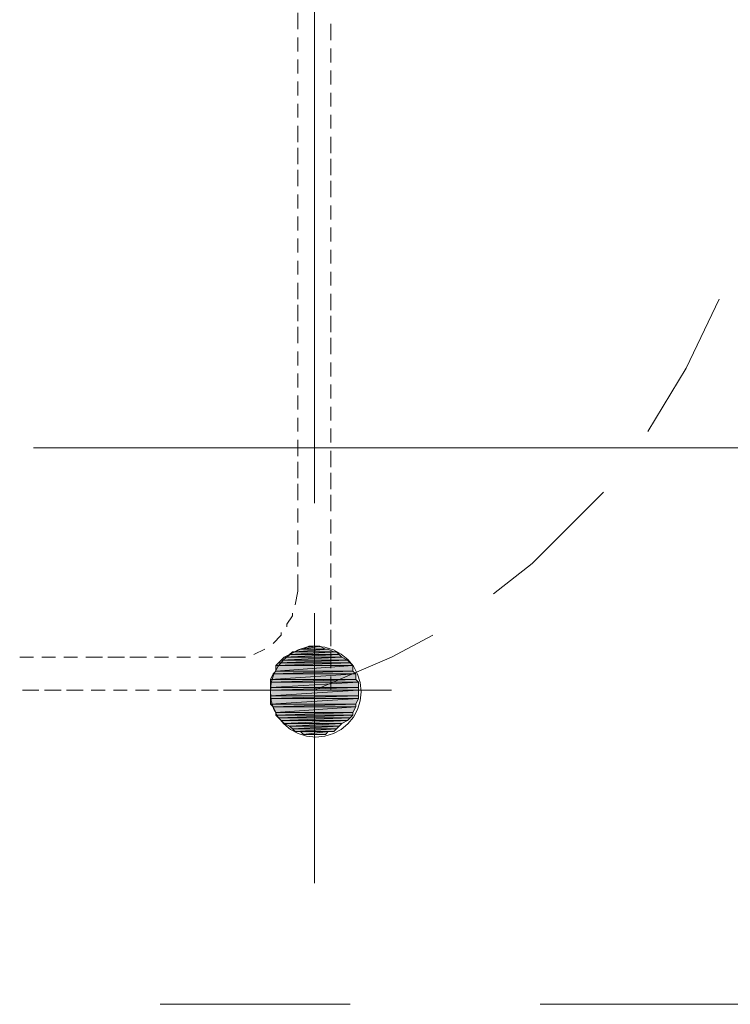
# Model space of a CAD drawing. Header units: millimetres. Extents: x 17 to 403, y 12 to 285.
# Tile 77 of 145: x 256 to 267, y 119 to 134. Entities that reach past the tile are written whole.
import ezdxf

# ---------------------------------------------------------------- set-up
doc = ezdxf.new("R2010")
doc.units = ezdxf.units.MM
doc.layers.add('FILL_FFFFFF', color=7, linetype='Continuous', true_color=0xffffff)
doc.layers.add('LINE_FFFFFF', color=7, linetype='Continuous', true_color=0xffffff)
doc.layers.add('LINE_000000', color=7, linetype='Continuous')

msp = doc.modelspace()

# ---------------------------------------------------------------- hatches: boundary and pattern name
at = {"layer": 'FILL_FFFFFF'}
h = msp.add_hatch(color=7, dxfattribs=at)
h.dxf.hatch_style = 1
h.paths.add_polyline_path([(260.731, 124.079), (260.816, 124.121), (260.985, 124.121), (260.731, 124.079)])
h = msp.add_hatch(color=7, dxfattribs=at)
h.dxf.hatch_style = 1
h.paths.add_polyline_path([(260.731, 124.079), (261.07, 124.079), (260.985, 124.121), (260.731, 124.079)])
h = msp.add_hatch(color=7, dxfattribs=at)
h.dxf.hatch_style = 1
h.paths.add_polyline_path([(260.816, 124.121), (260.985, 124.121), (260.943, 124.121), (260.816, 124.121)])
h = msp.add_hatch(color=7, dxfattribs=at)
h.dxf.hatch_style = 1
h.paths.add_polyline_path([(261.408, 123.91), (260.392, 123.91), (261.324, 123.952), (261.408, 123.91)])
h = msp.add_hatch(color=7, dxfattribs=at)
h.dxf.hatch_style = 1
h.paths.add_polyline_path([(260.392, 123.91), (261.324, 123.952), (260.435, 123.952), (260.392, 123.91)])
h = msp.add_hatch(color=7, dxfattribs=at)
h.dxf.hatch_style = 1
h.paths.add_polyline_path([(261.324, 123.952), (260.435, 123.952), (261.281, 123.994), (261.324, 123.952)])
h = msp.add_hatch(color=7, dxfattribs=at)
h.dxf.hatch_style = 1
h.paths.add_polyline_path([(260.435, 123.952), (261.281, 123.994), (260.519, 123.994), (260.435, 123.952)])
h = msp.add_hatch(color=7, dxfattribs=at)
h.dxf.hatch_style = 1
h.paths.add_polyline_path([(261.281, 123.994), (260.519, 123.994), (261.239, 124.037), (261.281, 123.994)])
h = msp.add_hatch(color=7, dxfattribs=at)
h.dxf.hatch_style = 1
h.paths.add_polyline_path([(260.519, 123.994), (261.239, 124.037), (260.562, 124.037), (260.519, 123.994)])
h = msp.add_hatch(color=7, dxfattribs=at)
h.dxf.hatch_style = 1
h.paths.add_polyline_path([(261.239, 124.037), (260.562, 124.037), (261.197, 124.037), (261.239, 124.037)])
h = msp.add_hatch(color=7, dxfattribs=at)
h.dxf.hatch_style = 1
h.paths.add_polyline_path([(260.562, 124.037), (261.197, 124.037), (260.604, 124.037), (260.562, 124.037)])
h = msp.add_hatch(color=7, dxfattribs=at)
h.dxf.hatch_style = 1
h.paths.add_polyline_path([(261.197, 124.037), (260.604, 124.037), (261.112, 124.079), (261.197, 124.037)])
h = msp.add_hatch(color=7, dxfattribs=at)
h.dxf.hatch_style = 1
h.paths.add_polyline_path([(260.604, 124.037), (261.112, 124.079), (260.689, 124.079), (260.604, 124.037)])
h = msp.add_hatch(color=7, dxfattribs=at)
h.dxf.hatch_style = 1
h.paths.add_polyline_path([(261.112, 124.079), (260.689, 124.079), (261.07, 124.079), (261.112, 124.079)])
h = msp.add_hatch(color=7, dxfattribs=at)
h.dxf.hatch_style = 1
h.paths.add_polyline_path([(260.689, 124.079), (261.07, 124.079), (260.731, 124.079), (260.689, 124.079)])
h = msp.add_hatch(color=7, dxfattribs=at)
h.dxf.hatch_style = 1
h.paths.add_polyline_path([(261.493, 123.825), (260.308, 123.825), (261.451, 123.867), (261.493, 123.825)])
h = msp.add_hatch(color=7, dxfattribs=at)
h.dxf.hatch_style = 1
h.paths.add_polyline_path([(260.308, 123.825), (261.451, 123.867), (260.35, 123.867), (260.308, 123.825)])
h = msp.add_hatch(color=7, dxfattribs=at)
h.dxf.hatch_style = 1
h.paths.add_polyline_path([(261.493, 123.74), (260.308, 123.74), (261.493, 123.825), (261.493, 123.74)])
h = msp.add_hatch(color=7, dxfattribs=at)
h.dxf.hatch_style = 1
h.paths.add_polyline_path([(260.308, 123.74), (261.493, 123.825), (260.308, 123.825), (260.308, 123.74)])
h = msp.add_hatch(color=7, dxfattribs=at)
h.dxf.hatch_style = 1
h.paths.add_polyline_path([(261.451, 123.867), (260.35, 123.867), (261.408, 123.91), (261.451, 123.867)])
h = msp.add_hatch(color=7, dxfattribs=at)
h.dxf.hatch_style = 1
h.paths.add_polyline_path([(260.35, 123.867), (261.408, 123.91), (260.392, 123.91), (260.35, 123.867)])
h = msp.add_hatch(color=7, dxfattribs=at)
h.dxf.hatch_style = 1
h.paths.add_polyline_path([(261.535, 123.613), (260.223, 123.613), (261.535, 123.698), (261.535, 123.613)])
h = msp.add_hatch(color=7, dxfattribs=at)
h.dxf.hatch_style = 1
h.paths.add_polyline_path([(260.223, 123.613), (261.535, 123.698), (260.265, 123.698), (260.223, 123.613)])
h = msp.add_hatch(color=7, dxfattribs=at)
h.dxf.hatch_style = 1
h.paths.add_polyline_path([(261.535, 123.698), (260.265, 123.698), (261.493, 123.74), (261.535, 123.698)])
h = msp.add_hatch(color=7, dxfattribs=at)
h.dxf.hatch_style = 1
h.paths.add_polyline_path([(260.265, 123.698), (261.493, 123.74), (260.308, 123.74), (260.265, 123.698)])
h = msp.add_hatch(color=7, dxfattribs=at)
h.dxf.hatch_style = 1
h.paths.add_polyline_path([(261.578, 123.571), (260.223, 123.571), (261.535, 123.613), (261.578, 123.571)])
h = msp.add_hatch(color=7, dxfattribs=at)
h.dxf.hatch_style = 1
h.paths.add_polyline_path([(260.223, 123.571), (261.535, 123.613), (260.223, 123.613), (260.223, 123.571)])
h = msp.add_hatch(color=7, dxfattribs=at)
h.dxf.hatch_style = 1
h.paths.add_polyline_path([(261.578, 123.486), (260.223, 123.486), (261.578, 123.571), (261.578, 123.486)])
h = msp.add_hatch(color=7, dxfattribs=at)
h.dxf.hatch_style = 1
h.paths.add_polyline_path([(260.223, 123.486), (261.578, 123.571), (260.223, 123.571), (260.223, 123.486)])
h = msp.add_hatch(color=7, dxfattribs=at)
h.dxf.hatch_style = 1
h.paths.add_polyline_path([(261.578, 123.444), (260.223, 123.444), (261.578, 123.486), (261.578, 123.444)])
h = msp.add_hatch(color=7, dxfattribs=at)
h.dxf.hatch_style = 1
h.paths.add_polyline_path([(260.223, 123.444), (261.578, 123.486), (260.223, 123.486), (260.223, 123.444)])
h = msp.add_hatch(color=7, dxfattribs=at)
h.dxf.hatch_style = 1
h.paths.add_polyline_path([(261.578, 123.359), (260.223, 123.359), (261.578, 123.444), (261.578, 123.359)])
h = msp.add_hatch(color=7, dxfattribs=at)
h.dxf.hatch_style = 1
h.paths.add_polyline_path([(260.223, 123.359), (261.578, 123.444), (260.223, 123.444), (260.223, 123.359)])
h = msp.add_hatch(color=7, dxfattribs=at)
h.dxf.hatch_style = 1
h.paths.add_polyline_path([(261.578, 123.317), (260.223, 123.317), (261.578, 123.359), (261.578, 123.317)])
h = msp.add_hatch(color=7, dxfattribs=at)
h.dxf.hatch_style = 1
h.paths.add_polyline_path([(260.223, 123.317), (261.578, 123.359), (260.223, 123.359), (260.223, 123.317)])
h = msp.add_hatch(color=7, dxfattribs=at)
h.dxf.hatch_style = 1
h.paths.add_polyline_path([(261.535, 123.232), (260.223, 123.232), (261.578, 123.317), (261.535, 123.232)])
h = msp.add_hatch(color=7, dxfattribs=at)
h.dxf.hatch_style = 1
h.paths.add_polyline_path([(260.223, 123.232), (261.578, 123.317), (260.223, 123.317), (260.223, 123.232)])
h = msp.add_hatch(color=7, dxfattribs=at)
h.dxf.hatch_style = 1
h.paths.add_polyline_path([(260.265, 123.19), (261.535, 123.232), (260.223, 123.232), (260.265, 123.19)])
h = msp.add_hatch(color=7, dxfattribs=at)
h.dxf.hatch_style = 1
h.paths.add_polyline_path([(261.535, 123.19), (260.265, 123.19), (261.535, 123.232), (261.535, 123.19)])
h = msp.add_hatch(color=7, dxfattribs=at)
h.dxf.hatch_style = 1
h.paths.add_polyline_path([(260.308, 123.105), (261.535, 123.19), (260.265, 123.19), (260.308, 123.105)])
h = msp.add_hatch(color=7, dxfattribs=at)
h.dxf.hatch_style = 1
h.paths.add_polyline_path([(261.493, 123.105), (260.308, 123.105), (261.535, 123.19), (261.493, 123.105)])
h = msp.add_hatch(color=7, dxfattribs=at)
h.dxf.hatch_style = 1
h.paths.add_polyline_path([(261.493, 123.063), (260.308, 123.063), (261.493, 123.105), (261.493, 123.063)])
h = msp.add_hatch(color=7, dxfattribs=at)
h.dxf.hatch_style = 1
h.paths.add_polyline_path([(260.308, 123.063), (261.493, 123.105), (260.308, 123.105), (260.308, 123.063)])
h = msp.add_hatch(color=7, dxfattribs=at)
h.dxf.hatch_style = 1
h.paths.add_polyline_path([(260.35, 123.021), (261.493, 123.063), (260.308, 123.063), (260.35, 123.021)])
h = msp.add_hatch(color=7, dxfattribs=at)
h.dxf.hatch_style = 1
h.paths.add_polyline_path([(261.451, 123.021), (260.35, 123.021), (261.493, 123.063), (261.451, 123.021)])
h = msp.add_hatch(color=7, dxfattribs=at)
h.dxf.hatch_style = 1
h.paths.add_polyline_path([(260.392, 122.978), (261.451, 123.021), (260.35, 123.021), (260.392, 122.978)])
h = msp.add_hatch(color=7, dxfattribs=at)
h.dxf.hatch_style = 1
h.paths.add_polyline_path([(261.408, 122.978), (260.392, 122.978), (261.451, 123.021), (261.408, 122.978)])
h = msp.add_hatch(color=7, dxfattribs=at)
h.dxf.hatch_style = 1
h.paths.add_polyline_path([(260.435, 122.936), (261.408, 122.978), (260.392, 122.978), (260.435, 122.936)])
h = msp.add_hatch(color=7, dxfattribs=at)
h.dxf.hatch_style = 1
h.paths.add_polyline_path([(261.324, 122.936), (260.435, 122.936), (261.408, 122.978), (261.324, 122.936)])
h = msp.add_hatch(color=7, dxfattribs=at)
h.dxf.hatch_style = 1
h.paths.add_polyline_path([(260.519, 122.894), (261.324, 122.936), (260.435, 122.936), (260.519, 122.894)])
h = msp.add_hatch(color=7, dxfattribs=at)
h.dxf.hatch_style = 1
h.paths.add_polyline_path([(261.281, 122.894), (260.519, 122.894), (261.324, 122.936), (261.281, 122.894)])
h = msp.add_hatch(color=7, dxfattribs=at)
h.dxf.hatch_style = 1
h.paths.add_polyline_path([(260.562, 122.851), (261.281, 122.894), (260.519, 122.894), (260.562, 122.851)])
h = msp.add_hatch(color=7, dxfattribs=at)
h.dxf.hatch_style = 1
h.paths.add_polyline_path([(261.239, 122.851), (260.562, 122.851), (261.281, 122.894), (261.239, 122.851)])
h = msp.add_hatch(color=7, dxfattribs=at)
h.dxf.hatch_style = 1
h.paths.add_polyline_path([(260.604, 122.809), (261.239, 122.851), (260.562, 122.851), (260.604, 122.809)])
h = msp.add_hatch(color=7, dxfattribs=at)
h.dxf.hatch_style = 1
h.paths.add_polyline_path([(261.197, 122.809), (260.604, 122.809), (261.239, 122.851), (261.197, 122.809)])
h = msp.add_hatch(color=7, dxfattribs=at)
h.dxf.hatch_style = 1
h.paths.add_polyline_path([(260.689, 122.809), (261.197, 122.809), (260.604, 122.809), (260.689, 122.809)])
h = msp.add_hatch(color=7, dxfattribs=at)
h.dxf.hatch_style = 1
h.paths.add_polyline_path([(260.731, 122.767), (261.112, 122.809), (260.689, 122.809), (260.731, 122.767)])
h = msp.add_hatch(color=7, dxfattribs=at)
h.dxf.hatch_style = 1
h.paths.add_polyline_path([(261.112, 122.809), (260.689, 122.809), (261.197, 122.809), (261.112, 122.809)])
h = msp.add_hatch(color=7, dxfattribs=at)
h.dxf.hatch_style = 1
h.paths.add_polyline_path([(261.07, 122.767), (260.731, 122.767), (261.112, 122.809), (261.07, 122.767)])
h = msp.add_hatch(color=7, dxfattribs=at)
h.dxf.hatch_style = 1
h.paths.add_polyline_path([(260.816, 122.767), (261.07, 122.767), (260.731, 122.767), (260.816, 122.767)])
h = msp.add_hatch(color=7, dxfattribs=at)
h.dxf.hatch_style = 1
h.paths.add_polyline_path([(260.943, 122.767), (260.985, 122.767), (260.816, 122.767), (260.943, 122.767)])
h = msp.add_hatch(color=7, dxfattribs=at)
h.dxf.hatch_style = 1
h.paths.add_polyline_path([(260.985, 122.767), (260.816, 122.767), (261.07, 122.767), (260.985, 122.767)])

# ---------------------------------------------------------------- linework, layer by layer
at = {"layer": 'LINE_000000', "lineweight": 0}
for p, q in [((260.9, 143.849), (260.9, 126.323)), ((260.646, 133.604), (260.646, 133.858)), ((261.154, 133.435), (261.154, 133.689)), ((260.646, 133.265), (260.646, 133.477)), ((261.154, 133.096), (261.154, 133.308)), ((260.646, 132.927), (260.646, 133.138)), ((261.154, 132.757), (261.154, 132.969)), ((260.646, 132.588), (260.646, 132.8)), ((261.154, 132.419), (261.154, 132.63)), ((260.646, 132.249), (260.646, 132.461)), ((261.154, 132.08), (261.154, 132.292)), ((260.646, 131.868), (260.646, 132.122)), ((261.154, 131.699), (261.154, 131.953)), ((260.646, 131.53), (260.646, 131.784)), ((261.154, 131.36), (261.154, 131.614)), ((260.646, 131.191), (260.646, 131.445)), ((261.154, 131.022), (261.154, 131.276)), ((260.646, 130.852), (260.646, 131.064)), ((261.154, 130.683), (261.154, 130.895)), ((260.646, 130.514), (260.646, 130.725)), ((261.154, 130.344), (261.154, 130.556)), ((260.646, 130.175), (260.646, 130.387)), ((261.154, 130.006), (261.154, 130.217)), ((260.646, 129.836), (260.646, 130.048)), ((261.154, 129.667), (261.154, 129.879)), ((260.646, 129.455), (260.646, 129.709)), ((261.154, 129.286), (261.154, 129.54)), ((260.646, 129.117), (260.646, 129.371)), ((261.154, 128.947), (261.154, 129.201)), ((260.646, 128.778), (260.646, 129.032)), ((261.154, 128.609), (261.154, 128.863)), ((260.646, 128.439), (260.646, 128.651)), ((261.154, 128.27), (261.154, 128.482)), ((260.646, 128.101), (260.646, 128.312)), ((261.154, 127.931), (261.154, 128.143)), ((260.646, 127.762), (260.646, 127.974)), ((261.154, 127.593), (261.154, 127.804)), ((260.646, 127.423), (260.646, 127.635)), ((261.154, 127.254), (261.154, 127.466)), ((260.646, 127.042), (260.646, 127.296)), ((274.108, 127.169), (256.582, 127.169)), ((261.154, 126.873), (261.154, 127.127)), ((260.646, 126.704), (260.646, 126.958)), ((261.154, 126.534), (261.154, 126.788)), ((260.646, 126.365), (260.646, 126.619)), ((261.154, 126.196), (261.154, 126.45)), ((260.646, 126.026), (260.646, 126.238)), ((261.154, 125.857), (261.154, 126.069)), ((260.646, 125.688), (260.646, 125.899)), ((261.154, 125.518), (261.154, 125.73)), ((260.646, 125.349), (260.646, 125.561)), ((261.154, 125.18), (261.154, 125.391)), ((261.154, 124.841), (261.154, 125.053)), ((261.154, 124.46), (261.154, 124.714)), ((260.9, 122.259), (260.9, 124.629)), ((261.154, 124.121), (261.154, 124.375)), ((256.371, 123.952), (256.582, 123.952)), ((256.709, 123.952), (256.921, 123.952)), ((257.048, 123.952), (257.26, 123.952)), ((257.387, 123.952), (257.641, 123.952)), ((257.725, 123.952), (257.979, 123.952)), ((258.064, 123.952), (258.318, 123.952)), ((258.445, 123.952), (258.657, 123.952)), ((258.784, 123.952), (258.995, 123.952)), ((259.122, 123.952), (259.334, 123.952)), ((259.969, 123.994), (260.138, 124.079)), ((261.154, 123.783), (261.154, 124.037)), ((256.413, 123.444), (256.667, 123.444)), ((256.752, 123.444), (257.006, 123.444)), ((257.09, 123.444), (257.344, 123.444)), ((257.471, 123.444), (257.683, 123.444)), ((257.81, 123.444), (258.022, 123.444)), ((258.149, 123.444), (258.36, 123.444)), ((258.487, 123.444), (258.699, 123.444)), ((258.826, 123.444), (259.08, 123.444)), ((259.165, 123.444), (259.419, 123.444)), ((259.503, 123.444), (259.757, 123.444)), ((259.715, 123.444), (262.043, 123.444)), ((259.715, 123.444), (262.086, 123.444)), ((259.884, 123.444), (260.096, 123.444)), ((260.223, 123.444), (260.435, 123.444)), ((260.562, 123.444), (260.773, 123.444)), ((260.9, 123.402), (260.9, 120.481)), ((261.451, 118.618), (258.53, 118.618)), ((281.898, 118.618), (264.372, 118.618))]:
    msp.add_line(p, q, dxfattribs=at)
for points in [[(266.023, 127.423), (266.615, 128.397), (267.123, 129.455)], [(263.652, 124.926), (264.245, 125.391), (265.134, 126.28), (265.345, 126.492)], [(260.604, 124.756), (260.646, 124.968), (260.646, 125.222)], [(260.477, 124.418), (260.477, 124.46), (260.562, 124.587), (260.562, 124.629)], [(260.265, 124.164), (260.392, 124.291), (260.392, 124.333)], [(260.9, 123.444), (262.086, 123.952), (262.721, 124.291)], [(259.461, 123.952), (259.63, 123.952), (259.8, 123.952), (259.842, 123.952)], [(260.9, 123.444), (261.154, 123.444), (261.154, 123.656)]]:
    msp.add_lwpolyline(points, dxfattribs=at)
msp.add_lwpolyline([(261.62, 123.423), (261.606, 123.564), (261.565, 123.695), (261.501, 123.813), (261.415, 123.917), (261.312, 124.002), (261.193, 124.066), (261.062, 124.107), (260.921, 124.121), (260.781, 124.107), (260.65, 124.066), (260.531, 124.002), (260.428, 123.917), (260.342, 123.813), (260.278, 123.695), (260.237, 123.564), (260.223, 123.423), (260.237, 123.282), (260.278, 123.151), (260.342, 123.032), (260.428, 122.929), (260.531, 122.844), (260.65, 122.779), (260.781, 122.739), (260.921, 122.724), (261.062, 122.739), (261.193, 122.779), (261.312, 122.844), (261.415, 122.929), (261.501, 123.032), (261.565, 123.151), (261.606, 123.282), (261.62, 123.423)], close=True, dxfattribs=at)
at = {"layer": 'LINE_FFFFFF', "lineweight": 0}
for points in [[(260.731, 124.079), (260.816, 124.121), (260.985, 124.121), (260.731, 124.079)], [(260.731, 124.079), (261.07, 124.079), (260.985, 124.121), (260.731, 124.079)], [(260.816, 124.121), (260.985, 124.121), (260.943, 124.121), (260.816, 124.121)], [(261.408, 123.91), (260.392, 123.91), (261.324, 123.952), (261.408, 123.91)], [(260.392, 123.91), (261.324, 123.952), (260.435, 123.952), (260.392, 123.91)], [(261.324, 123.952), (260.435, 123.952), (261.281, 123.994), (261.324, 123.952)], [(260.435, 123.952), (261.281, 123.994), (260.519, 123.994), (260.435, 123.952)], [(261.281, 123.994), (260.519, 123.994), (261.239, 124.037), (261.281, 123.994)], [(260.519, 123.994), (261.239, 124.037), (260.562, 124.037), (260.519, 123.994)], [(261.239, 124.037), (260.562, 124.037), (261.197, 124.037), (261.239, 124.037)], [(260.562, 124.037), (261.197, 124.037), (260.604, 124.037), (260.562, 124.037)], [(261.197, 124.037), (260.604, 124.037), (261.112, 124.079), (261.197, 124.037)], [(260.604, 124.037), (261.112, 124.079), (260.689, 124.079), (260.604, 124.037)], [(261.112, 124.079), (260.689, 124.079), (261.07, 124.079), (261.112, 124.079)], [(260.689, 124.079), (261.07, 124.079), (260.731, 124.079), (260.689, 124.079)], [(261.493, 123.825), (260.308, 123.825), (261.451, 123.867), (261.493, 123.825)], [(260.308, 123.825), (261.451, 123.867), (260.35, 123.867), (260.308, 123.825)], [(261.493, 123.74), (260.308, 123.74), (261.493, 123.825), (261.493, 123.74)], [(260.308, 123.74), (261.493, 123.825), (260.308, 123.825), (260.308, 123.74)], [(261.451, 123.867), (260.35, 123.867), (261.408, 123.91), (261.451, 123.867)], [(260.35, 123.867), (261.408, 123.91), (260.392, 123.91), (260.35, 123.867)], [(261.535, 123.613), (260.223, 123.613), (261.535, 123.698), (261.535, 123.613)], [(260.223, 123.613), (261.535, 123.698), (260.265, 123.698), (260.223, 123.613)], [(261.535, 123.698), (260.265, 123.698), (261.493, 123.74), (261.535, 123.698)], [(260.265, 123.698), (261.493, 123.74), (260.308, 123.74), (260.265, 123.698)], [(261.578, 123.571), (260.223, 123.571), (261.535, 123.613), (261.578, 123.571)], [(260.223, 123.571), (261.535, 123.613), (260.223, 123.613), (260.223, 123.571)], [(261.578, 123.486), (260.223, 123.486), (261.578, 123.571), (261.578, 123.486)], [(260.223, 123.486), (261.578, 123.571), (260.223, 123.571), (260.223, 123.486)], [(261.578, 123.444), (260.223, 123.444), (261.578, 123.486), (261.578, 123.444)], [(260.223, 123.444), (261.578, 123.486), (260.223, 123.486), (260.223, 123.444)], [(261.578, 123.359), (260.223, 123.359), (261.578, 123.444), (261.578, 123.359)], [(260.223, 123.359), (261.578, 123.444), (260.223, 123.444), (260.223, 123.359)], [(261.578, 123.317), (260.223, 123.317), (261.578, 123.359), (261.578, 123.317)], [(260.223, 123.317), (261.578, 123.359), (260.223, 123.359), (260.223, 123.317)], [(261.535, 123.232), (260.223, 123.232), (261.578, 123.317), (261.535, 123.232)], [(260.223, 123.232), (261.578, 123.317), (260.223, 123.317), (260.223, 123.232)], [(260.265, 123.19), (261.535, 123.232), (260.223, 123.232), (260.265, 123.19)], [(261.535, 123.19), (260.265, 123.19), (261.535, 123.232), (261.535, 123.19)], [(260.308, 123.105), (261.535, 123.19), (260.265, 123.19), (260.308, 123.105)], [(261.493, 123.105), (260.308, 123.105), (261.535, 123.19), (261.493, 123.105)], [(261.493, 123.063), (260.308, 123.063), (261.493, 123.105), (261.493, 123.063)], [(260.308, 123.063), (261.493, 123.105), (260.308, 123.105), (260.308, 123.063)], [(260.35, 123.021), (261.493, 123.063), (260.308, 123.063), (260.35, 123.021)], [(261.451, 123.021), (260.35, 123.021), (261.493, 123.063), (261.451, 123.021)], [(260.392, 122.978), (261.451, 123.021), (260.35, 123.021), (260.392, 122.978)], [(261.408, 122.978), (260.392, 122.978), (261.451, 123.021), (261.408, 122.978)], [(260.435, 122.936), (261.408, 122.978), (260.392, 122.978), (260.435, 122.936)], [(261.324, 122.936), (260.435, 122.936), (261.408, 122.978), (261.324, 122.936)], [(260.519, 122.894), (261.324, 122.936), (260.435, 122.936), (260.519, 122.894)], [(261.281, 122.894), (260.519, 122.894), (261.324, 122.936), (261.281, 122.894)], [(260.562, 122.851), (261.281, 122.894), (260.519, 122.894), (260.562, 122.851)], [(261.239, 122.851), (260.562, 122.851), (261.281, 122.894), (261.239, 122.851)], [(260.604, 122.809), (261.239, 122.851), (260.562, 122.851), (260.604, 122.809)], [(261.197, 122.809), (260.604, 122.809), (261.239, 122.851), (261.197, 122.809)], [(260.689, 122.809), (261.197, 122.809), (260.604, 122.809), (260.689, 122.809)], [(260.731, 122.767), (261.112, 122.809), (260.689, 122.809), (260.731, 122.767)], [(261.112, 122.809), (260.689, 122.809), (261.197, 122.809), (261.112, 122.809)], [(261.07, 122.767), (260.731, 122.767), (261.112, 122.809), (261.07, 122.767)], [(260.816, 122.767), (261.07, 122.767), (260.731, 122.767), (260.816, 122.767)], [(260.943, 122.767), (260.985, 122.767), (260.816, 122.767), (260.943, 122.767)], [(260.985, 122.767), (260.816, 122.767), (261.07, 122.767), (260.985, 122.767)]]:
    msp.add_lwpolyline(points, close=True, dxfattribs=at)

doc.saveas('drawing.dxf')
